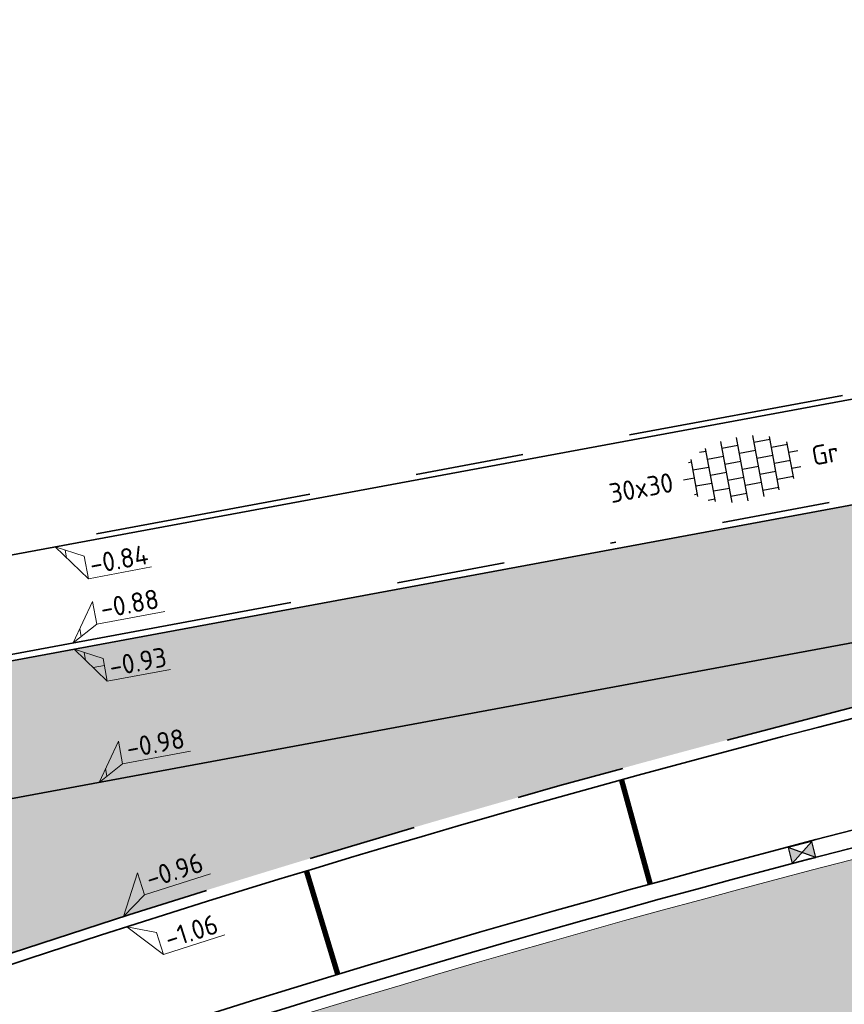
# Model space of a CAD drawing. Header units: metres. Extents: x 126075 to 126745, y 502461 to 502767.
# Tile 33 of 94: x 126617 to 126632, y 502554 to 502572. Entities that reach past the tile are written whole.
import ezdxf
from ezdxf.enums import TextEntityAlignment as Align

# ---------------------------------------------------------------- set-up
doc = ezdxf.new("R2010")
doc.units = ezdxf.units.M
for name, pattern in [('NLCS-HIDDEN', [4, 2, -2]), ('VH-OPSLUITBAND-SO', [10, 4, -2, 2, -2]), ('VH-RIJWIELPADBAND-SO', [20, 8, -2, 2, -2, 0, -2, 2, -2]), ('VH-TROTTOIRBAND_VARIANT01-SO', [20, 10, -2, 2, -2, 2, -2]), ('VW-11_STREEP', [2, 1, -1]), ('VW-21-21_STREEP', [0.42, 0.21, -0.21])]:
    doc.linetypes.add(name, pattern=pattern)
doc.layers.get('0').update_dxf_attribs({"linetype": 'CONTINUOUS'})
doc.layers.add('N-GV-GR-BOOM-BESCHERMDEWORTELRUIMTE-GN', color=7, linetype='NLCS-HIDDEN', lineweight=0, plot=False)
doc.layers.add('N-GV-GR-BOOM_SOORT-V', color=7, linetype='CONTINUOUS', lineweight=18, true_color=0x025a01)
for name, color, linetype, lineweight in [('N-WE-GR-BOOM-S', 90, 'CONTINUOUS', 25), ('N-WE-RI-HWA_KOLK-S-200', 154, 'CONTINUOUS', 25), ('N-WE-VH-GESLOTENVERHARDING_ASFALT-V', 253, 'CONTINUOUS', 18), ('N-WE-VH-GESLOTENVERHARDING_ASFALT_ROOD-V', 13, 'CONTINUOUS', 18), ('N-WE-VH-GOOT_BSS_ACHTERKANT-G', 170, 'CONTINUOUS', 35), ('N-WE-VH-GOOT_BSS_VOORKANT-G', 170, 'CONTINUOUS', 35), ('N-WE-VH-HALFVERHARDING_GRASBETONSTEEN-A-200', 132, 'CONTINUOUS', 18), ('N-WE-VH-KANTOPSLUITING_OPSLUITBAND_100X200-G', 150, 'VH-OPSLUITBAND-SO', 35), ('N-WE-VH-KANTOPSLUITING_TROTTOIRBAND_180X200_250-G', 210, 'VH-TROTTOIRBAND_VARIANT01-SO', 35), ('N-WE-VH-KANTOPSLUITING_VOORKANTBAND-G', 50, 'CONTINUOUS', 35), ('N-WE-VH-KANTVERHARDING_TEGEL-G', 60, 'CONTINUOUS', 18), ('N-WE-VH-OPENVERHARDING_TEGEL_300X300_DUN_HALFSTEENS-S-200', 252, 'CONTINUOUS', 25), ('N-WE-VW-MARKERING_LANGS_STREEP_11_010-G', 7, 'VW-11_STREEP', 13), ('N-WE-VW-MARKERING_PARKEERVAK-G', 7, 'VW-21-21_STREEP', 35), ('N-XX-GR-BOOM-T25', 7, 'CONTINUOUS', 25), ('N01-WE-VH-KANTOPSLUITING_RIJWIELPADBAND_40 120-G', 10, 'VH-RIJWIELPADBAND-SO', 35), ('X-XX-AL-HOOGTELABEL-S-200', 7, 'CONTINUOUS', 18)]:
    doc.layers.add(name, color=color, linetype=linetype, lineweight=lineweight)
doc.styles.add('NLCS-ISO', font='NLCS-ISO.ttf')
doc.styles.add('NLCS-ISO-M200-T25', font='NLCS-ISO.ttf', dxfattribs={"height": 0.5})
pattern_1 = [(0, (0, 0), (0, 6.985), [5.08, -1.905]), (90, (0, 0), (-6.985, 4.277078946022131e-16), [5.08, -1.905])]

# ---------------------------------------------------------------- blocks, each defined once
blk = doc.blocks.new('N-SGR-BOOM_WAAIER_2E')
h = blk.add_hatch(color=256)
h.dxf.hatch_style = 1
edge = h.paths.add_edge_path()
edge.add_arc((4.163336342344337e-17, -5.551115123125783e-17), 0.2493841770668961, 0, 360)
at = {"layer": 'N-GV-GR-BOOM_SOORT-V', "transparency": 33554559}
h = blk.add_hatch(color=256, dxfattribs=at)
h.dxf.hatch_style = 1
h.paths.add_polyline_path([(3.786528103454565, 3.8426406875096), (2.649209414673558, -4.796152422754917), (-2.649209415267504, -4.796152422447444), (-3.786528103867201, 3.842640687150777)], flags=16)
h.paths.add_polyline_path([(4.242640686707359, 4.242640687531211), (2.999999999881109, -5.196152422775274), (-3.000000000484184, -5.196152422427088), (-4.242640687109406, 4.242640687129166)])
h = blk.add_hatch(color=256, dxfattribs=at)
h.dxf.hatch_style = 1
h.paths.add_polyline_path([(3.102359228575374, 3.242640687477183), (2.123023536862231, -4.196152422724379), (-2.123023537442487, -4.196152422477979), (-3.102359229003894, 3.242640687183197)], flags=16)
h.paths.add_polyline_path([(3.558471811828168, 3.642640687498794), (2.473814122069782, -4.596152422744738), (-2.473814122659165, -4.596152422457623), (-3.558471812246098, 3.642640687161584)])
at = {"lineweight": 35}
blk.add_circle((0, 0), 6, dxfattribs=at)
at = {"layer": 'N-GV-GR-BOOM-BESCHERMDEWORTELRUIMTE-GN'}
for radius in [4.370193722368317, 1.75]:
    blk.add_circle((-4.020463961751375e-10, 4.218057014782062e-10), radius, dxfattribs=at)
at = {"layer": 'N-XX-GR-BOOM-T25', "style": 'NLCS-ISO-M200-T25'}
blk.add_attdef('SOORT', text='', height=0.5, dxfattribs=at).set_placement((-4.020463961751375e-10, -2.459902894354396), align=Align.MIDDLE_CENTER)
blk = doc.blocks.new('SVH-TEGEL_300X300_DUN_HALFST-SO')
for p, q in [((-1.499999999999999, -2.863260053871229), (-1.499999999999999, 2.863260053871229)), ((1.110223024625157e-15, -2.975), (1.110223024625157e-15, 2.975)), ((1.500000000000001, -2.863260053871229), (1.500000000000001, 2.863260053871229)), ((-3.614576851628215, 2.25), (-2.999999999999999, 2.25)), ((-2.999999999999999, -2.498230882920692), (-2.999999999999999, 2.498230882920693)), ((-1.499999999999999, 2.25), (0, 2.25)), ((1.5, 2.25), (3, 2.25)), ((3, -2.498230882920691), (3, 2.498230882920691)), ((-4.771312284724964, 1.5), (-4.499999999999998, 1.5)), ((-4.499999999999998, -1.726071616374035), (-4.499999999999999, 1.726071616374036)), ((-2.999999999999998, 1.5), (-1.499999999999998, 1.5)), ((2.220446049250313e-15, 1.5), (1.500000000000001, 1.5)), ((3.000000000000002, 1.5), (4.500000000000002, 1.5)), ((4.500000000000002, -1.726071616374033), (4.5, 1.726071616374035)), ((-5.525, 0), (-4.5, 0)), ((-4.499999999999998, 0.7500000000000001), (-2.999999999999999, 0.7500000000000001)), ((-2.999999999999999, 0), (-1.499999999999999, 0)), ((-1.499999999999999, 0.7500000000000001), (1.110223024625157e-15, 0.7500000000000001)), ((0, 0), (1.500000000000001, 0)), ((1.500000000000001, 0.7500000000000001), (3, 0.7500000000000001)), ((3, 0), (4.500000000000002, 0)), ((4.500000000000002, 0.7500000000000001), (5.346547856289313, 0.7500000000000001)), ((-4.5, -0.7500000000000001), (-3, -0.7500000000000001)), ((-1.5, -0.7500000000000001), (0, -0.7500000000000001)), ((1.499999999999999, -0.7500000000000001), (3, -0.7500000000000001)), ((4.5, -0.7500000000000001), (5.346547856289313, -0.7500000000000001)), ((-4.771312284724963, -1.5), (-4.5, -1.5)), ((-2.999999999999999, -1.5), (-1.499999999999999, -1.5)), ((1.110223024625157e-15, -1.5), (1.500000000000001, -1.5)), ((3, -1.5), (4.500000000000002, -1.5)), ((-3.614576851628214, -2.25), (-2.999999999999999, -2.25)), ((-1.499999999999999, -2.25), (1.110223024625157e-15, -2.25)), ((1.500000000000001, -2.25), (3, -2.25))]:
    blk.add_line(p, q)
at = {"style": 'NLCS-ISO'}
blk.add_attdef('FORMAAT', text='', height=1.8, dxfattribs=at).set_placement((-6.525, 4.607733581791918e-16), align=Align.MIDDLE_RIGHT)
blk.add_attdef('KLEUR', text='', height=1.8, dxfattribs=at).set_placement((6.525, -7.02641101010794e-16), align=Align.MIDDLE_LEFT)
at = {"style": 'NLCS-ISO', "flags": 1}
blk.add_attdef('FUNCTIE', text='', height=1.8, dxfattribs=at).set_placement((-7.110529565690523e-16, -3.975), align=Align.TOP_CENTER)
blk = doc.blocks.new('SRI-KOLK_STRAAT-SO')
h = blk.add_hatch(color=256)
h.dxf.hatch_style = 1
h.paths.add_polyline_path([(-1.125, 1.5), (-1.125, -1.110223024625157e-16), (1.110223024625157e-16, 0.7499999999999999)])
h.paths.add_polyline_path([(1.125, 1.5), (1.110223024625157e-16, 0.7499999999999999), (1.125, -1.110223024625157e-16)])
for p, q in [((-1.125, 0), (1.125, 1.5)), ((1.125, 0), (-1.125, 1.5))]:
    blk.add_line(p, q)
blk.add_lwpolyline([(-1.125, 0), (1.125, 0), (1.125, 1.5), (-1.125, 1.5)], close=True)
blk = doc.blocks.new('SZZ-HOOGTELABEL_02-SO')
h = blk.add_hatch()
h.set_pattern_fill('ANGLE', color=256)
h.set_pattern_definition(pattern_1)
h.paths.add_polyline_path([(2.460741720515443, 3.435148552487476), (-6.661338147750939e-16, -4.440892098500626e-16), (2.460741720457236, 1.312415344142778)])
for p, q in [((2.460741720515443, 3.435148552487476), (0, 0)), ((2.460741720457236, 1.312415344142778), (2.460741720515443, 3.435148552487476)), ((0, 0), (2.460741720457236, 1.312415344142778)), ((8.837532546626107, 1.312415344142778), (2.460741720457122, 1.312415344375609))]:
    blk.add_line(p, q)
at = {"style": 'NLCS-ISO'}
blk.add_attdef('...', text='', height=1.8, dxfattribs=at).set_placement((5.772751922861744, 2.615252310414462), align=Align.MIDDLE)
blk = doc.blocks.new('SZZ-HOOGTELABEL_04-SO')
h = blk.add_hatch()
h.set_pattern_fill('ANGLE', color=256)
h.set_pattern_definition(pattern_1)
h.paths.add_polyline_path([(2.460741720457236, -1.312415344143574), (0, -4.547473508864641e-13), (2.460741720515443, -3.435148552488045)])
for p, q in [((0, -4.547473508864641e-13), (2.460741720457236, -1.312415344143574)), ((2.460741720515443, -3.435148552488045), (0, -4.547473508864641e-13)), ((2.460741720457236, -1.312415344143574), (2.460741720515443, -3.435148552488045)), ((8.399460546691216, -3.435325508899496), (2.460741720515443, -3.435148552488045))]:
    blk.add_line(p, q)
at = {"style": 'NLCS-ISO'}
blk.add_attdef('...', text='', height=1.8, dxfattribs=at).set_placement((5.549947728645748, -2.195441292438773), align=Align.MIDDLE)

msp = doc.modelspace()

# ---------------------------------------------------------------- hatches: boundary and pattern name
at = {"layer": 'N-WE-VH-GESLOTENVERHARDING_ASFALT-V'}
h = msp.add_hatch(color=256, dxfattribs=at)
h.dxf.hatch_style = 1
edge = h.paths.add_edge_path(flags=16)
edge.add_arc((126597.5178366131, 502566.9838327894), 24.99999999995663, 282.1651217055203, 288.1810494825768)
edge.add_arc((126597.5178366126, 502566.9838327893), 25.00000000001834, 288.1810494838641, 293.6835586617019)
edge.add_arc((126597.5178366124, 502566.9838327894), 25.00000000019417, 293.6835586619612, 299.6994864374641)
edge.add_arc((126609.4086577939, 502546.1365698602), 1.000000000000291, 299.6994864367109, 462.1651217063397)
edge.add_arc((126614.4661721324, 502522.6755053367), 24.999999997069, 102.1651217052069, 108.1810494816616)
edge.add_arc((126614.466172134, 502522.6755053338), 25.00000000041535, 108.1810494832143, 113.683558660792)
edge.add_arc((126614.466172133, 502522.675505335), 24.99999999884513, 113.683558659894, 119.6994864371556)
edge.add_arc((126602.5753509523, 502543.5227682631), 1.000000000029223, 119.6994864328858, 282.1651217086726)
edge = h.paths.add_edge_path(flags=16)
edge.add_line((126520.5810116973, 502507.4817281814), (126528.4824387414, 502510.6159450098))
edge.add_line((126528.4824387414, 502510.6159450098), (126529.7991632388, 502511.137580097))
edge.add_arc((126529.4308513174, 502512.0672823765), 0.9999999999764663, 291.6115467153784, 382.9269713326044)
edge.add_line((126530.3518534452, 502512.456839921), (126529.9621932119, 502513.3780848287))
edge.add_arc((126529.041191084, 502512.9885272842), 1.00000000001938, 22.92697133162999, 111.6115467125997)
edge.add_line((126528.6728791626, 502513.9182295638), (126527.3775029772, 502513.4050518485))
edge.add_line((126527.3775029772, 502513.4050518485), (126519.4759377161, 502510.2708350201))
edge.add_line((126519.4759377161, 502510.2708350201), (126512.9248190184, 502507.6755363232))
edge.add_arc((126513.2931309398, 502506.7458340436), 1.000000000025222, 111.6115467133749, 201.8333718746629)
edge.add_line((126512.3648615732, 502506.3739254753), (126512.7367729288, 502505.4456491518))
edge.add_arc((126513.6650422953, 502505.81755772), 0.9999999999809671, 201.8333718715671, 291.6115467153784)
edge.add_line((126514.0333542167, 502504.8878554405), (126520.5808734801, 502507.4817281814))
edge.add_line((126520.5808734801, 502507.4817281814), (126520.5810116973, 502507.4817281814))
edge = h.paths.add_edge_path()
edge.add_line((126517.4702753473, 502515.3335787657), (126517.99592961, 502514.0067089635))
edge.add_arc((126515.5597342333, 502521.6267451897), 8.000000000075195, 213.100814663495, 287.7295542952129, ccw=False)
edge.add_line((126508.8580466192, 502517.2578342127), (126510.3449332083, 502517.8928730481))
edge.add_arc((126518.8918056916, 502530.4897623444), 15.22270177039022, 212.7818433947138, 235.84347189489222, ccw=False)
edge.add_line((126506.0934984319, 502522.2475550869), (126516.3901282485, 502491.7833219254))
edge.add_line((126516.3901282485, 502491.7833219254), (126516.7697807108, 502491.9333434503))
edge.add_line((126516.7697807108, 502491.9333434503), (126516.3394223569, 502493.1008467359))
edge.add_arc((126523.8456967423, 502495.8677664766), 8.000000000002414, 111.61154671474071, 200.2346055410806, ccw=False)
edge.add_line((126520.8992013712, 502503.3053847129), (126522.0541211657, 502503.7629190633))
edge.add_line((126522.0541211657, 502503.7629190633), (126522.3690538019, 502502.9679581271))
edge.add_arc((126532.7772465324, 502491.8768074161), 15.21000000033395, 112.48962595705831, 133.180527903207, ccw=False)
edge.add_line((126526.9591759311, 502505.9300687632), (126529.8588672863, 502507.1305451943))
edge.add_line((126529.8588672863, 502507.1305451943), (126546.3453798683, 502516.7143279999))
edge.add_arc((126613.7472824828, 502397.6267446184), 136.8388431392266, 112.92576721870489, 119.50925268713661, ccw=False)
edge.add_line((126560.4433273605, 502523.6567305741), (126595.6157548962, 502537.4335116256))
edge.add_arc((126604.9008984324, 502513.9957171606), 25.20999999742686, 97.93309799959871, 111.61154671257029, ccw=False)
edge.add_arc((126597.0545661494, 502569.4643405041), 30.81092509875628, 278.1481515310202, 287.8648255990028)
edge.add_line((126606.5065065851, 502540.1390284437), (126608.7316956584, 502541.0112806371))
edge.add_arc((126597.5178366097, 502566.9838327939), 28.29000000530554, 293.3526620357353, 303.6663094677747)
edge.add_arc((126627.1758362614, 502522.4568403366), 25.21000000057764, 108.27614285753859, 123.666309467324, ccw=False)
edge.add_line((126619.2700533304, 502546.3951505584), (126628.0383361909, 502549.0948627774))
edge.add_arc((126689.9114105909, 502332.5509485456), 225.2100000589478, 102.11259845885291, 105.9462238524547, ccw=False)
edge.add_arc((126689.9269624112, 502332.4690190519), 225.2933688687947, 97.1708774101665, 102.11209339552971, ccw=False)
edge.add_arc((126689.9112641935, 502332.5527134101), 225.2083696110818, 92.3144128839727, 97.16957279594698, ccw=False)
edge.add_arc((126689.9202429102, 502332.0111495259), 225.7498546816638, 90.48797407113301, 92.31113917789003, ccw=False)
edge.add_line((126687.9976101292, 502557.7528168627), (126705.12544268, 502557.8983715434))
edge.add_line((126705.12544268, 502557.8983715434), (126705.0780247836, 502563.4781700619))
edge.add_line((126705.0780247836, 502563.4781700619), (126671.8879248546, 502563.1961160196))
edge.add_arc((126672.584702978, 502463.3761940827), 99.82235378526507, 90.39993817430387, 97.54443862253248)
edge.add_arc((126689.9114107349, 502332.5509482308), 231.7900004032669, 97.54443863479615, 108.9131759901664)
edge.add_arc((126606.1021073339, 502575.9406617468), 25.62785397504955, 278.9493136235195, 289.7927084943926, ccw=False)
edge.add_arc((126614.462157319, 502522.6955870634), 28.2695389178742, 98.8995344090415, 108.5153692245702)
edge.add_line((126605.4849100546, 502549.5018524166), (126603.2485715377, 502548.6464327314))
edge.add_arc((126614.6902553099, 502522.2917116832), 28.73122776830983, 113.46767581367, 122.9296570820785)
edge.add_arc((126585.2137033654, 502567.8038515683), 25.49258610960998, 290.8007830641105, 302.9296571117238, ccw=False)
edge.add_line((126594.2666238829, 502543.9728512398), (126545.4605844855, 502524.641516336))
edge.add_line((126545.4605844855, 502524.641516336), (126524.5884510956, 502516.3731451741))
edge.add_arc((126518.8918056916, 502530.4897623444), 15.22270177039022, 264.64178361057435, 291.9761364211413, ccw=False)
at = {"layer": 'N-WE-VH-GESLOTENVERHARDING_ASFALT_ROOD-V', "transparency": 33554687}
h = msp.add_hatch(color=256, dxfattribs=at)
h.dxf.hatch_style = 1
edge = h.paths.add_edge_path()
edge.add_line((126705.0526162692, 502566.4680621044), (126686.1013360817, 502566.3070115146))
edge.add_arc((126686.08434042, 502568.3069393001), 1.999999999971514, 237.83776601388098, 270.4868957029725, ccw=False)
edge.add_arc((126671.6691581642, 502545.3825217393), 25.07999999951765, 57.83776602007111, 100.5058062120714)
edge.add_line((126667.0961922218, 502570.0420915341), (126613.82071795, 502560.1624816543))
edge.add_arc((126621.1141245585, 502520.8330242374), 40.00000000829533, 100.5058062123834, 111.6146098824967)
edge.add_line((126606.379659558, 502558.0203277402), (126517.4671982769, 502522.791165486))
edge.add_arc((126515.6253901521, 502527.4395784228), 4.99999999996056, 200.6859554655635, 291.614609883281, ccw=False)
edge.add_line((126510.9477369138, 502525.673350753), (126510.5322704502, 502526.7736664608))
edge.add_line((126510.5322704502, 502526.7736664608), (126508.1934438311, 502525.8905526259))
edge.add_line((126508.1934438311, 502525.8905526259), (126508.6371736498, 502524.7153846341))
edge.add_arc((126515.653653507, 502527.3647261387), 7.499999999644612, 200.6859554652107, 236.4990763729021)
edge.add_line((126511.5140252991, 502521.1106492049), (126508.3837062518, 502519.7737118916))
edge.add_arc((126518.8931373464, 502530.4766020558), 14.99999999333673, 225.5225303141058, 236.3339648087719)
edge.add_line((126510.5778701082, 502517.9923587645), (126512.7391148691, 502518.9154112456))
edge.add_arc((126513.9174258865, 502516.1565014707), 2.999999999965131, 21.61154671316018, 113.12698819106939, ccw=False)
edge.add_line((126516.7065327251, 502517.2614372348), (126517.3834410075, 502515.5527682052))
edge.add_arc((126518.8931373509, 502530.4766020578), 14.99999999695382, 264.223604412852, 280.4104703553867)
edge.add_line((126521.6036205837, 502515.7235250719), (126520.2733670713, 502519.0576898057))
edge.add_arc((126522.1309753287, 502519.7988319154), 2.00000001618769, 111.6035442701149, 201.7508398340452, ccw=False)
edge.add_line((126521.3946111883, 502521.658339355), (126532.9620685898, 502526.2339747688))
edge.add_line((126532.9620685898, 502526.2339747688), (126538.5399093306, 502528.4543480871))
edge.add_line((126538.5399093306, 502528.4543480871), (126607.3005636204, 502555.6961212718))
edge.add_arc((126621.114124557, 502520.8330242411), 37.50000000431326, 100.50580621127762, 111.6146098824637, ccw=False)
edge.add_line((126614.276555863, 502557.7043905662), (126667.5520301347, 502567.5840004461))
edge.add_arc((126671.6691581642, 502545.3825217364), 22.58000000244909, 83.98553518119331, 100.50580621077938, ccw=False)
edge.add_arc((126671.9267641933, 502546.4689322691), 21.47304967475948, 56.17771154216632, 84.36537728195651, ccw=False)
edge.add_line((126683.8790680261, 502564.3080548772), (126683.8841667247, 502563.7080765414))
edge.add_line((126683.8841667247, 502563.7080765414), (126705.0745406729, 502563.8881552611))
edge.add_line((126705.0745406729, 502563.8881552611), (126705.0526162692, 502566.4680621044))
at = {"layer": 'N-WE-VH-HALFVERHARDING_GRASBETONSTEEN-A-200', "transparency": 33554687}
h = msp.add_hatch(dxfattribs=at)
h.set_pattern_fill('AVH-GRASBETONSTEEN_03-SO', color=256, scale=0.2, pattern_type=2)
h.set_pattern_definition([(10.50580624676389, (126635.9824808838, 502561.5770638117), (0.16018025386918, 0.2331143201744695), [0.2, -0.2]), (100.5058062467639, (126635.9824808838, 502561.5770638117), (-0.1966472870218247, -0.03646703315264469), []), (100.5058062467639, (126636.0808045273, 502561.5952973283), (0.3203605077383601, 0.4662286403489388), [0.4, -0.8])])
edge = h.paths.add_edge_path()
edge.add_line((126615.3228323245, 502557.8984161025), (126616.137112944, 502555.1543922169))
edge.add_arc((126689.9114105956, 502332.5509486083), 234.5100000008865, 97.54397868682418, 108.3360119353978, ccw=False)
edge.add_arc((126672.5815054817, 502463.4084068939), 102.5099999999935, 95.14043805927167, 97.54397868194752, ccw=False)
edge.add_line((126663.3968905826, 502565.5061196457), (126663.2684608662, 502566.7896388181))
edge.add_line((126663.2684608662, 502566.7896388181), (126615.3228323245, 502557.8984161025))

# ---------------------------------------------------------------- linework, layer by layer
at = {"layer": 'N-WE-VH-GOOT_BSS_ACHTERKANT-G'}
msp.add_lwpolyline([(126614.9123380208, 502552.4268189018, -0.04930352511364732), (126659.4114340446, 502562.8551184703, -0.01555306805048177), (126665.6192261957, 502563.4815096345)], format="xyb", dxfattribs=at)
at = {"layer": 'N-WE-VH-GOOT_BSS_VOORKANT-G'}
msp.add_lwpolyline([(126614.7105675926, 502552.0249407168, -0.04964996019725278), (126659.4527895, 502562.5428449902, -0.01637447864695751), (126665.9688137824, 502563.1895288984)], format="xyb", dxfattribs=at)
at = {"layer": 'N-WE-VH-KANTOPSLUITING_OPSLUITBAND_100X200-G', "flags": 128}
msp.add_lwpolyline([(126610.5433114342, 502620.0079764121), (126615.784, 502562.5809999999), (126671.623, 502572.936), (126669.4629918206, 502596.3971081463), (126661.522, 502595.666)], dxfattribs=at)
at = {"layer": 'N-WE-VH-KANTOPSLUITING_TROTTOIRBAND_180X200_250-G'}
msp.add_lwpolyline([(126603.8572215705, 502554.329332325), (126605.5324874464, 502549.9496556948, -0.04031718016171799), (126610.02535906, 502551.0298556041, 0.04414660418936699), (126614.2671475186, 502552.0840565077, -0.0003430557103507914), (126614.5684669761, 502552.1876505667), (126616.0421648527, 502555.1229024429, -0.04723212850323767), (126659.1244517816, 502565.0312773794, -0.01072877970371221), (126663.4964927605, 502565.5150307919), (126666.035565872, 502563.3943592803, -0.01422029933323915), (126671.7300228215, 502563.6047889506), (126671.8846000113, 502563.6061025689)], format="xyb", dxfattribs=at)
at = {"layer": 'N-WE-VH-KANTOPSLUITING_VOORKANTBAND-G', "flags": 128}
msp.add_lwpolyline([(126661.5128320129, 502595.7655788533), (126669.5534026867, 502596.5058549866), (126671.7309436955, 502572.8543125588), (126615.6943825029, 502562.4626760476), (126610.4437391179, 502619.9987364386)], dxfattribs=at)
for points in [[(126510.5322704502, 502526.7736664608), (126510.9477369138, 502525.6733507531, 0.4189688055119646), (126517.4671982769, 502522.791165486), (126606.3796595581, 502558.0203277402, -0.04850929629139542), (126613.8207179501, 502560.1624816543), (126667.0961922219, 502570.0420915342, -0.1883556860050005), (126685.0197036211, 502566.613850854, 0.1434302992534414), (126686.1013360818, 502566.3070115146), (126705.0526162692, 502566.4680621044)], [(126524.4439937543, 502525.5555323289), (126606.3796595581, 502558.0203277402, -0.04850929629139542), (126613.8207179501, 502560.1624816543), (126667.0961922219, 502570.0420915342, -0.1883556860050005), (126685.0197036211, 502566.613850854, 0.1434302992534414), (126686.1013360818, 502566.3070115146), (126705.0526162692, 502566.4680621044)], [(126673.9483605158, 502566.278705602, 0.08602247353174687), (126674.4862707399, 502567.1508499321, 0.497026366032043), (126674.075413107, 502567.8339434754, 0.0724939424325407), (126667.566616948, 502567.5867054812), (126614.2987920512, 502557.7085141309, 0.04418380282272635), (126607.8730790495, 502555.9201854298), (126538.5399093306, 502528.4543480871), (126539.1147485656, 502527.0215022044, 0.1977226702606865), (126540.7078782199, 502525.3856929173), (126542.5670772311, 502524.5815904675)], [(126603.6712669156, 502554.2556677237), (126605.4139628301, 502549.6997075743, -0.04199054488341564), (126610.0563054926, 502550.8322643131, 0.04414660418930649), (126614.3323019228, 502551.8949668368, -0.0004310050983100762), (126614.7105675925, 502552.0249407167), (126616.1837405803, 502554.9591471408, -0.04714231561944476), (126659.1495161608, 502564.8328505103, -0.0105295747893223), (126663.4318318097, 502565.30845386), (126665.9688137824, 502563.1895288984, -0.01442031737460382), (126671.7317223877, 502563.404796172), (126705.0762402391, 502563.6881624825)], [(126609.24336068, 502539.6884463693), (126608.8116535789, 502540.8170657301, 0.04506361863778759), (126613.3169579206, 502543.2638461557, -0.06723203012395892), (126619.3338894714, 502546.1950768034, -0.07779788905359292), (126687.9993986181, 502557.5428244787), (126705.1272272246, 502557.6883791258)]]:
    msp.add_lwpolyline(points, format="xyb", dxfattribs=at)
at = {"layer": 'N-WE-VH-KANTVERHARDING_TEGEL-G', "flags": 128}
msp.add_lwpolyline([(126521.6827869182, 502515.52510154, 0.04983357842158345), (126524.5884510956, 502516.3731451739), (126545.4605844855, 502524.6415163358), (126594.266623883, 502543.9728512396, 0.05296891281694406), (126599.0714675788, 502546.4067882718, -0.04131158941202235), (126603.2485715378, 502548.6464327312), (126605.4849100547, 502549.5018524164, -0.04198163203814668), (126610.0887929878, 502550.6247924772, 0.04734857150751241), (126614.7801646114, 502551.8268022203, -0.04964821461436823), (126659.4803598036, 502562.3346626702, -0.03117920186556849), (126671.8879248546, 502563.1961160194), (126683.8876508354, 502563.2980913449), (126705.0780247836, 502563.4781700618)], format="xyb", dxfattribs=at)
at = {"layer": 'N-WE-VW-MARKERING_LANGS_STREEP_11_010-G', "ltscale": 5, "const_width": 0.1, "flags": 128}
for points in [[(126627.0946738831, 502552.3508976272, -0.01860986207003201), (126643.6133915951, 502556.4135257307)], [(126627.1487475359, 502552.1583440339, -0.01860991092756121), (126643.6530405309, 502556.2174932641)]]:
    msp.add_lwpolyline(points, format="xyb", dxfattribs=at)
at = {"layer": 'N-WE-VW-MARKERING_PARKEERVAK-G', "ltscale": 5, "const_width": 0.1}
for points in [[(126627.7652424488, 502558.4691415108), (126628.2943773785, 502556.5455923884)], [(126621.9518270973, 502556.788927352), (126622.5304595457, 502554.87968418)]]:
    msp.add_lwpolyline(points, dxfattribs=at)
at = {"layer": 'N01-WE-VH-KANTOPSLUITING_RIJWIELPADBAND_40 120-G'}
msp.add_lwpolyline([(126602.5177394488, 502556.6192224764), (126606.3354561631, 502558.1318896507, -0.04850929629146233), (126613.7988377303, 502560.2804700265), (126667.074312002, 502570.1600799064, -0.07427663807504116), (126674.5157363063, 502570.4212316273)], format="xyb", dxfattribs=at)

# ---------------------------------------------------------------- block references
at = {"layer": 'N-WE-GR-BOOM-S', "rotation": 21.56}
msp.add_blockref('N-SGR-BOOM_WAAIER_2E', (126610.1198824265, 502553.7835339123), dxfattribs=at)
at = {"layer": 'N-WE-RI-HWA_KOLK-S-200', "xscale": 0.2, "yscale": 0.2, "zscale": 0.2, "rotation": 14.36480952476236}
msp.add_blockref('SRI-KOLK_STRAAT-SO', (126631.1344360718, 502556.9819341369), dxfattribs=at)
at = {"layer": 'N-WE-VH-OPENVERHARDING_TEGEL_300X300_DUN_HALFSTEENS-S-200', "xscale": 0.2, "yscale": 0.2, "zscale": 0.2, "rotation": 10.50580621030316}
msp.add_blockref('SVH-TEGEL_300X300_DUN_HALFST-SO', (126629.9957018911, 502564.1994235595), dxfattribs=at).add_auto_attribs({'FORMAAT': '30x30', 'KLEUR': 'Gr'})
at = {"layer": 'X-XX-AL-HOOGTELABEL-S-200'}
for name, p, xscale, yscale, zscale, rotation, values in [('SZZ-HOOGTELABEL_04-SO', (126617.3193955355, 502562.7627725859), 0.2, 0.2, 0.2, 10.4995287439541, {'...': '-0.84'}), ('SZZ-HOOGTELABEL_02-SO', (126617.647499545, 502560.9929285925), 0.2, 0.2, 0.2, 10.4995287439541, {'...': '-0.88'}), ('SZZ-HOOGTELABEL_04-SO', (126617.6693731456, 502560.874938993), 0.2, 0.2, 0.2, 10.4995287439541, {'...': '-0.93'}), ('SZZ-HOOGTELABEL_02-SO', (126618.12509248, 502558.4180780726), 0.2000000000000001, 0.2000000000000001, 0.2000000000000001, 10.49952874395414, {'...': '-0.98'}), ('SZZ-HOOGTELABEL_02-SO', (126618.5756152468, 502555.9477802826), 0.2, 0.2, 0.2, 17.70948990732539, {'...': '-0.96'}), ('SZZ-HOOGTELABEL_04-SO', (126618.6375059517, 502555.7539619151), 0.2, 0.2, 0.2, 17.70948990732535, {'...': '-1.06'})]:
    msp.add_blockref(name, p, dxfattribs=dict(at, xscale=xscale, yscale=yscale, zscale=zscale, rotation=rotation)).add_auto_attribs(values)

doc.saveas('drawing.dxf')
